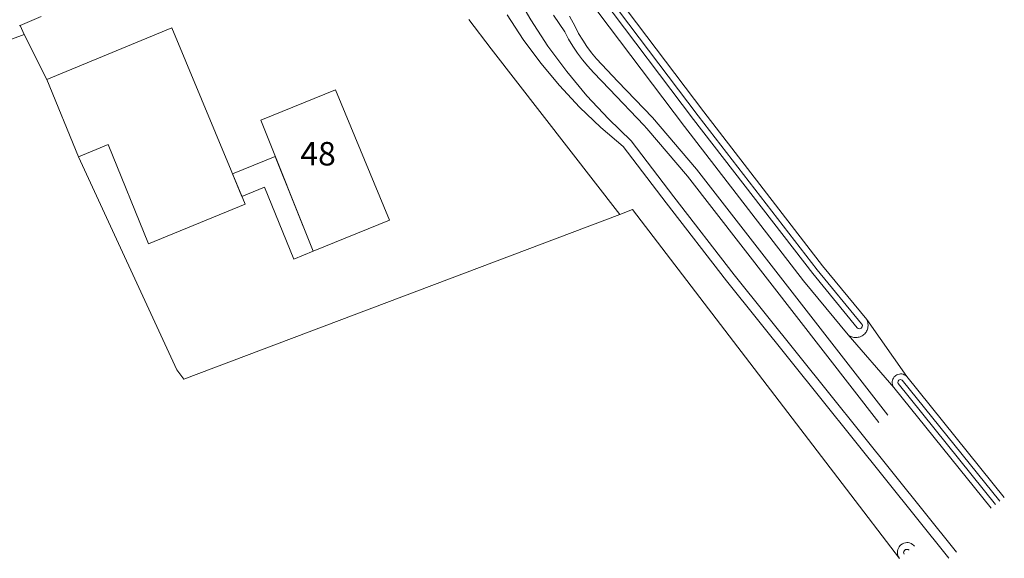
# Model space of a CAD drawing. Extents: x 140829 to 145054, y 448512 to 451778.
# Tile 64 of 152: x 142828 to 142954, y 449915 to 449984. Entities that reach past the tile are written whole.
import ezdxf

# ---------------------------------------------------------------- set-up
doc = ezdxf.new("R2010")
doc.units = 0
doc.header["$MEASUREMENT"] = 0
for name, color, linetype in [('geometrie2dBegroeidTerreindeel', 7, 'Continuous'), ('geometrie2dGebouwinstallatie', 7, 'Continuous'), ('geometrie2dGrondvlak', 7, 'Continuous'), ('geometrie2dOnbegroeidTerreindeel', 7, 'Continuous'), ('geometrie2dOndersteunendWaterdeel', 7, 'Continuous'), ('geometrie2dOndersteunendWegdeel', 7, 'Continuous'), ('geometrie2dWaterdeel', 7, 'Continuous'), ('geometrie2dWegdeel', 7, 'Continuous'), ('HUISNUMMER', 3, 'Continuous')]:
    doc.layers.add(name, color=color, linetype=linetype)
doc.styles.get("Standard").update_dxf_attribs({"font": 'arial.ttf'})

msp = doc.modelspace()

# ---------------------------------------------------------------- linework, layer by layer
at = {"layer": 'geometrie2dBegroeidTerreindeel', "linetype": 'Continuous', "lineweight": 0}
for p, q in [((142915.15, 449971.86), (142902.1, 449989.14)), ((142827.68, 449982.92), (142827.59, 449982.88)), ((142827.59, 449982.88), (142827.68, 449982.92)), ((142830.4, 449984.04), (142827.68, 449982.92)), ((142827.68, 449982.92), (142828.21, 449981.77)), ((142720.48, 449940.9), (142828.21, 449981.77)), ((142828.21, 449981.77), (142720.48, 449940.9)), ((142828.21, 449981.77), (142831.1, 449976)), ((142831.1, 449976), (142835.18, 449966.11)), ((142930.36, 449952.18), (142915.15, 449971.86)), ((142835.18, 449966.11), (142847.75, 449938.87)), ((142904.43, 449958.73), (142906.06, 449959.35)), ((142906.06, 449959.35), (142933.41, 449923.58)), ((142848.63, 449937.68), (142904.43, 449958.73)), ((142936.01, 449945.3), (142930.36, 449952.18)), ((142936.07, 449945.17), (142936.01, 449945.3)), ((142936.01, 449945.3), (142941.16, 449938)), ((142941.16, 449938), (142936.01, 449945.3)), ((142936.12, 449945.04), (142936.07, 449945.17)), ((142935.93, 449943.7), (142936, 449943.82)), ((142936, 449943.82), (142936.06, 449943.95)), ((142936.06, 449943.95), (142936.1, 449944.08)), ((142936.1, 449944.08), (142936.14, 449944.21)), ((142936.15, 449944.9), (142936.12, 449945.04)), ((142936.14, 449944.21), (142936.17, 449944.35)), ((142936.17, 449944.76), (142936.15, 449944.9)), ((142936.18, 449944.62), (142936.17, 449944.76)), ((142936.17, 449944.35), (142936.18, 449944.49)), ((142936.18, 449944.49), (142936.18, 449944.62)), ((142933.62, 449943.32), (142933.73, 449943.24)), ((142939.46, 449936.62), (142933.62, 449943.32)), ((142933.62, 449943.32), (142933.62, 449943.32)), ((142933.73, 449943.24), (142933.85, 449943.17)), ((142933.85, 449943.17), (142933.97, 449943.12)), ((142933.97, 449943.12), (142934.1, 449943.07)), ((142934.1, 449943.07), (142934.24, 449943.03)), ((142934.24, 449943.03), (142934.37, 449943)), ((142934.37, 449943), (142934.51, 449942.99)), ((142934.51, 449942.99), (142934.65, 449942.98)), ((142934.65, 449942.98), (142934.79, 449942.99)), ((142934.79, 449942.99), (142934.92, 449943.02)), ((142934.92, 449943.02), (142935.06, 449943.05)), ((142935.06, 449943.05), (142935.19, 449943.09)), ((142935.19, 449943.09), (142935.32, 449943.15)), ((142935.32, 449943.15), (142935.44, 449943.22)), ((142935.44, 449943.22), (142935.55, 449943.3)), ((142935.55, 449943.3), (142935.66, 449943.38)), ((142935.66, 449943.38), (142935.76, 449943.48)), ((142935.76, 449943.48), (142935.85, 449943.59)), ((142935.85, 449943.59), (142935.93, 449943.7)), ((142847.75, 449938.87), (142848.63, 449937.68)), ((142847.75, 449938.87), (142847.75, 449938.87)), ((142939.31, 449937.54), (142939.27, 449937.35)), ((142939.35, 449937.67), (142939.31, 449937.54)), ((142939.42, 449937.8), (142939.35, 449937.67)), ((142939.53, 449937.96), (142939.42, 449937.8)), ((142939.63, 449938.06), (142939.53, 449937.96)), ((142939.75, 449938.15), (142939.63, 449938.06)), ((142939.87, 449938.22), (142939.75, 449938.15)), ((142940.01, 449938.28), (142939.87, 449938.22)), ((142940.2, 449938.32), (142940.01, 449938.28)), ((142940.34, 449938.33), (142940.2, 449938.32)), ((142940.49, 449938.33), (142940.34, 449938.33)), ((142940.68, 449938.29), (142940.49, 449938.33)), ((142940.81, 449938.23), (142940.68, 449938.29)), ((142940.94, 449938.17), (142940.81, 449938.23)), ((142941.06, 449938.08), (142940.94, 449938.17)), ((142941.16, 449938), (142941.06, 449938.08)), ((142953.61, 449922.54), (142941.16, 449938)), ((142939.27, 449937.35), (142939.27, 449937.16)), ((142939.27, 449937.16), (142939.3, 449936.97)), ((142939.3, 449936.97), (142939.36, 449936.79)), ((142939.36, 449936.79), (142939.46, 449936.62)), ((142933.41, 449923.58), (142940.21, 449914.75))]:
    msp.add_line(p, q, dxfattribs=at)
at = {"layer": 'geometrie2dGebouwinstallatie', "linetype": 'Continuous', "lineweight": 0}
for p, q in [((142854.86, 449963.92), (142860.33, 449966.16)), ((142860.33, 449966.16), (142865.17, 449954.02)), ((142856.05, 449961.04), (142854.86, 449963.92)), ((142858.96, 449962.23), (142856.05, 449961.04)), ((142862.73, 449953.03), (142858.96, 449962.23)), ((142865.17, 449954.02), (142862.73, 449953.03)), ((142862.73, 449953.03), (142862.73, 449953.03))]:
    msp.add_line(p, q, dxfattribs=at)
at = {"layer": 'geometrie2dGrondvlak', "linetype": 'Continuous', "lineweight": 0}
for p, q in [((142831.1, 449976), (142847.11, 449982.6)), ((142847.11, 449982.6), (142856.47, 449960.03)), ((142835.18, 449966.11), (142831.1, 449976)), ((142831.1, 449976), (142831.1, 449976)), ((142858.47, 449970.8), (142868.06, 449974.66)), ((142868.06, 449974.66), (142874.93, 449957.99)), ((142865.17, 449954.02), (142858.47, 449970.8)), ((142838.97, 449967.67), (142835.18, 449966.11)), ((142844.1, 449954.99), (142838.97, 449967.67)), ((142856.47, 449960.03), (142844.1, 449954.99)), ((142874.93, 449957.99), (142865.17, 449954.02)), ((142865.17, 449954.02), (142865.17, 449954.02))]:
    msp.add_line(p, q, dxfattribs=at)
at = {"layer": 'geometrie2dOnbegroeidTerreindeel', "linetype": 'Continuous', "lineweight": 0}
for p, q in [((142827.68, 449982.92), (142830.4, 449984.04)), ((142828.21, 449981.77), (142827.68, 449982.92)), ((142885.1, 449983.68), (142887.94, 449979.93)), ((142831.1, 449976), (142828.21, 449981.77)), ((142828.21, 449981.77), (142828.21, 449981.77)), ((142847.11, 449982.6), (142831.1, 449976)), ((142856.47, 449960.03), (142847.11, 449982.6)), ((142887.94, 449979.93), (142904.43, 449958.73)), ((142868.06, 449974.66), (142858.47, 449970.8)), ((142874.93, 449957.99), (142868.06, 449974.66)), ((142858.47, 449970.8), (142865.17, 449954.02)), ((142835.18, 449966.11), (142838.97, 449967.67)), ((142838.97, 449967.67), (142844.1, 449954.99)), ((142847.75, 449938.87), (142835.18, 449966.11)), ((142844.1, 449954.99), (142856.47, 449960.03)), ((142904.43, 449958.73), (142848.63, 449937.68)), ((142865.17, 449954.02), (142874.93, 449957.99)), ((142865.17, 449954.02), (142865.17, 449954.02)), ((142848.63, 449937.68), (142847.75, 449938.87))]:
    msp.add_line(p, q, dxfattribs=at)
at = {"layer": 'geometrie2dOndersteunendWaterdeel', "linetype": 'Continuous', "lineweight": 0}
for p, q in [((142900.78, 449988.21), (142913.86, 449970.88)), ((142914.45, 449971.33), (142901.39, 449988.63)), ((142902.1, 449989.14), (142915.15, 449971.86)), ((142912.68, 449969.98), (142899.56, 449987.36)), ((142915.15, 449971.86), (142930.36, 449952.18)), ((142913.86, 449970.88), (142929.1, 449951.17)), ((142929.68, 449951.64), (142914.45, 449971.33)), ((142927.94, 449950.25), (142912.68, 449969.98)), ((142935.36, 449944.73), (142929.68, 449951.64)), ((142930.36, 449952.18), (142936.01, 449945.3)), ((142933.62, 449943.32), (142927.94, 449950.25)), ((142929.1, 449951.17), (142934.79, 449944.25)), ((142936.01, 449945.3), (142936.07, 449945.17)), ((142936.07, 449945.17), (142936.12, 449945.04)), ((142934.79, 449944.25), (142934.91, 449944.15)), ((142934.91, 449944.15), (142935.07, 449944.11)), ((142935.07, 449944.11), (142935.2, 449944.13)), ((142935.2, 449944.13), (142935.31, 449944.18)), ((142935.31, 449944.18), (142935.44, 449944.36)), ((142935.45, 449944.58), (142935.36, 449944.73)), ((142935.44, 449944.36), (142935.45, 449944.58)), ((142936, 449943.82), (142935.93, 449943.7)), ((142936.06, 449943.95), (142936, 449943.82)), ((142936.1, 449944.08), (142936.06, 449943.95)), ((142936.14, 449944.21), (142936.1, 449944.08)), ((142936.12, 449945.04), (142936.15, 449944.9)), ((142936.17, 449944.35), (142936.14, 449944.21)), ((142936.15, 449944.9), (142936.17, 449944.76)), ((142936.17, 449944.76), (142936.18, 449944.62)), ((142936.18, 449944.49), (142936.17, 449944.35)), ((142936.18, 449944.62), (142936.18, 449944.49)), ((142933.73, 449943.24), (142933.62, 449943.32)), ((142933.85, 449943.17), (142933.73, 449943.24)), ((142933.97, 449943.12), (142933.85, 449943.17)), ((142934.1, 449943.07), (142933.97, 449943.12)), ((142934.24, 449943.03), (142934.1, 449943.07)), ((142934.37, 449943), (142934.24, 449943.03)), ((142934.51, 449942.99), (142934.37, 449943)), ((142934.65, 449942.98), (142934.51, 449942.99)), ((142934.79, 449942.99), (142934.65, 449942.98)), ((142934.92, 449943.02), (142934.79, 449942.99)), ((142935.06, 449943.05), (142934.92, 449943.02)), ((142935.19, 449943.09), (142935.06, 449943.05)), ((142935.32, 449943.15), (142935.19, 449943.09)), ((142935.44, 449943.22), (142935.32, 449943.15)), ((142935.55, 449943.3), (142935.44, 449943.22)), ((142935.66, 449943.38), (142935.55, 449943.3)), ((142935.76, 449943.48), (142935.66, 449943.38)), ((142935.85, 449943.59), (142935.76, 449943.48)), ((142935.93, 449943.7), (142935.85, 449943.59)), ((142939.27, 449937.35), (142939.31, 449937.54)), ((142939.31, 449937.54), (142939.35, 449937.67)), ((142939.35, 449937.67), (142939.42, 449937.8)), ((142939.42, 449937.8), (142939.53, 449937.96)), ((142939.53, 449937.96), (142939.63, 449938.06)), ((142939.63, 449938.06), (142939.75, 449938.15)), ((142939.75, 449938.15), (142939.87, 449938.22)), ((142939.87, 449938.22), (142940.01, 449938.28)), ((142940.01, 449938.28), (142940.2, 449938.32)), ((142940.13, 449937.56), (142940.02, 449937.42)), ((142940.28, 449937.62), (142940.13, 449937.56)), ((142940.2, 449938.32), (142940.34, 449938.33)), ((142940.43, 449937.6), (142940.28, 449937.62)), ((142940.34, 449938.33), (142940.49, 449938.33)), ((142940.55, 449937.54), (142940.43, 449937.6)), ((142940.49, 449938.33), (142940.68, 449938.29)), ((142953.03, 449922.07), (142940.55, 449937.54)), ((142940.68, 449938.29), (142940.81, 449938.23)), ((142940.81, 449938.23), (142940.94, 449938.17)), ((142940.94, 449938.17), (142941.06, 449938.08)), ((142941.06, 449938.08), (142941.16, 449938)), ((142941.16, 449938), (142953.61, 449922.54)), ((142939.27, 449937.16), (142939.27, 449937.35)), ((142939.3, 449936.97), (142939.27, 449937.16)), ((142939.36, 449936.79), (142939.3, 449936.97)), ((142939.46, 449936.62), (142939.36, 449936.79)), ((142951.92, 449921.16), (142939.46, 449936.62)), ((142939.46, 449936.62), (142939.46, 449936.62)), ((142940.02, 449937.42), (142939.97, 449937.26)), ((142939.97, 449937.26), (142940.02, 449937.12)), ((142939.97, 449937.26), (142939.97, 449937.26)), ((142940.02, 449937.12), (142952.48, 449921.62)), ((142940.06, 449916.06), (142940.14, 449916.2)), ((142940.14, 449916.2), (142940.24, 449916.33)), ((142940.24, 449916.33), (142940.39, 449916.48)), ((142940.39, 449916.48), (142940.57, 449916.61)), ((142940.57, 449916.61), (142940.76, 449916.7)), ((142940.76, 449916.7), (142940.97, 449916.75)), ((142940.97, 449916.75), (142941.13, 449916.76)), ((142941.13, 449916.76), (142941.29, 449916.76)), ((142941.29, 449916.76), (142941.5, 449916.72)), ((142941.5, 449916.72), (142941.7, 449916.64)), ((142941.7, 449916.64), (142941.88, 449916.52)), ((142941.88, 449916.52), (142942, 449916.42)), ((142942, 449916.42), (142942.11, 449916.3)), ((142939.94, 449915.49), (142939.95, 449915.65)), ((142939.95, 449915.33), (142939.94, 449915.49)), ((142939.95, 449915.65), (142939.99, 449915.86)), ((142940.01, 449915.12), (142939.95, 449915.33)), ((142939.99, 449915.86), (142940.06, 449916.06)), ((142940.09, 449914.93), (142940.01, 449915.12)), ((142940.21, 449914.75), (142940.09, 449914.93)), ((142940.76, 449915.64), (142940.73, 449915.52)), ((142940.73, 449915.52), (142940.74, 449915.4)), ((142940.74, 449915.4), (142940.79, 449915.27)), ((142940.83, 449915.76), (142940.76, 449915.64)), ((142940.99, 449915.86), (142940.83, 449915.76)), ((142940.83, 449915.76), (142940.83, 449915.76)), ((142941.15, 449915.9), (142940.99, 449915.86)), ((142941.31, 449915.87), (142941.15, 449915.9)), ((142941.43, 449915.8), (142941.31, 449915.87)), ((142940.21, 449914.75), (142940.21, 449914.75))]:
    msp.add_line(p, q, dxfattribs=at)
at = {"layer": 'geometrie2dOndersteunendWegdeel', "linetype": 'Continuous', "lineweight": 0}
for p, q in [((142899.56, 449987.36), (142912.68, 449969.98)), ((142889.99, 449984.28), (142892.05, 449981.13)), ((142887.94, 449979.93), (142885.1, 449983.68)), ((142898.69, 449982.76), (142897.99, 449984.1)), ((142899.15, 449981.89), (142898.69, 449982.76)), ((142899.67, 449981.03), (142899.15, 449981.89)), ((142892.05, 449981.13), (142894.3, 449978.1)), ((142900.22, 449980.21), (142899.67, 449981.03)), ((142904.43, 449958.73), (142887.94, 449979.93)), ((142900.81, 449979.41), (142900.22, 449980.21)), ((142901.45, 449978.65), (142900.81, 449979.41)), ((142894.3, 449978.1), (142896.71, 449975.21)), ((142902.12, 449977.92), (142901.45, 449978.65)), ((142904.18, 449975.76), (142902.12, 449977.92)), ((142908.6, 449971.13), (142904.18, 449975.76)), ((142896.71, 449975.21), (142899.28, 449972.45)), ((142899.28, 449972.45), (142902, 449969.85)), ((142914.23, 449964.53), (142908.6, 449971.13)), ((142902, 449969.85), (142904.86, 449967.41)), ((142912.68, 449969.98), (142927.94, 449950.25)), ((142904.86, 449967.41), (142910.34, 449960.22)), ((142938.7, 449933.06), (142914.23, 449964.53)), ((142910.34, 449960.22), (142918.07, 449950.24)), ((142906.06, 449959.35), (142904.43, 449958.73)), ((142933.41, 449923.58), (142906.06, 449959.35)), ((142918.07, 449950.24), (142946.51, 449914.76)), ((142927.94, 449950.25), (142933.62, 449943.32)), ((142933.62, 449943.32), (142939.46, 449936.62)), ((142939.46, 449936.62), (142951.92, 449921.16)), ((142940.21, 449914.75), (142933.41, 449923.58)), ((142940.14, 449916.2), (142940.06, 449916.06)), ((142940.24, 449916.33), (142940.14, 449916.2)), ((142940.39, 449916.48), (142940.24, 449916.33)), ((142940.57, 449916.61), (142940.39, 449916.48)), ((142940.76, 449916.7), (142940.57, 449916.61)), ((142940.97, 449916.75), (142940.76, 449916.7)), ((142941.13, 449916.76), (142940.97, 449916.75)), ((142941.29, 449916.76), (142941.13, 449916.76)), ((142941.5, 449916.72), (142941.29, 449916.76)), ((142941.7, 449916.64), (142941.5, 449916.72)), ((142941.88, 449916.52), (142941.7, 449916.64)), ((142942, 449916.42), (142941.88, 449916.52)), ((142942.11, 449916.3), (142942, 449916.42)), ((142939.95, 449915.65), (142939.94, 449915.49)), ((142939.94, 449915.49), (142939.95, 449915.33)), ((142939.99, 449915.86), (142939.95, 449915.65)), ((142939.95, 449915.33), (142940.01, 449915.12)), ((142940.06, 449916.06), (142939.99, 449915.86)), ((142940.01, 449915.12), (142940.09, 449914.93)), ((142940.09, 449914.93), (142940.21, 449914.75))]:
    msp.add_line(p, q, dxfattribs=at)
at = {"layer": 'geometrie2dWaterdeel', "linetype": 'Continuous', "lineweight": 0}
for p, q in [((142913.86, 449970.88), (142900.78, 449988.21)), ((142901.39, 449988.63), (142914.45, 449971.33)), ((142929.1, 449951.17), (142913.86, 449970.88)), ((142914.45, 449971.33), (142929.68, 449951.64)), ((142929.68, 449951.64), (142935.36, 449944.73)), ((142934.79, 449944.25), (142929.1, 449951.17)), ((142934.91, 449944.15), (142934.79, 449944.25)), ((142935.07, 449944.11), (142934.91, 449944.15)), ((142935.2, 449944.13), (142935.07, 449944.11)), ((142935.31, 449944.18), (142935.2, 449944.13)), ((142935.44, 449944.36), (142935.31, 449944.18)), ((142935.36, 449944.73), (142935.45, 449944.58)), ((142935.45, 449944.58), (142935.44, 449944.36)), ((142940.02, 449937.42), (142940.13, 449937.56)), ((142940.13, 449937.56), (142940.28, 449937.62)), ((142940.28, 449937.62), (142940.43, 449937.6)), ((142940.43, 449937.6), (142940.55, 449937.54)), ((142940.55, 449937.54), (142953.03, 449922.07)), ((142939.97, 449937.26), (142940.02, 449937.42)), ((142940.02, 449937.12), (142939.97, 449937.26)), ((142939.97, 449937.26), (142939.97, 449937.26)), ((142952.48, 449921.62), (142940.02, 449937.12)), ((142940.73, 449915.52), (142940.76, 449915.64)), ((142940.74, 449915.4), (142940.73, 449915.52)), ((142940.79, 449915.27), (142940.74, 449915.4)), ((142940.76, 449915.64), (142940.83, 449915.76)), ((142940.83, 449915.76), (142940.99, 449915.86)), ((142940.83, 449915.76), (142940.83, 449915.76)), ((142940.99, 449915.86), (142941.15, 449915.9)), ((142941.15, 449915.9), (142941.31, 449915.87)), ((142941.31, 449915.87), (142941.43, 449915.8))]:
    msp.add_line(p, q, dxfattribs=at)
at = {"layer": 'geometrie2dWegdeel', "linetype": 'Continuous', "lineweight": 0}
for p, q in [((142893.03, 449983.62), (142891.02, 449987.11)), ((142891.02, 449987.11), (142893.03, 449983.62)), ((142892.05, 449981.13), (142889.99, 449984.28)), ((142895.92, 449984.23), (142897.37, 449982.1)), ((142897.37, 449982.1), (142895.92, 449984.23)), ((142895.23, 449980.24), (142893.03, 449983.62)), ((142893.03, 449983.62), (142895.23, 449980.24)), ((142897.99, 449984.1), (142898.69, 449982.76)), ((142897.37, 449982.1), (142897.87, 449981.16)), ((142897.87, 449981.16), (142897.37, 449982.1)), ((142898.69, 449982.76), (142899.15, 449981.89)), ((142899.15, 449981.89), (142899.67, 449981.03)), ((142894.3, 449978.1), (142892.05, 449981.13)), ((142897.87, 449981.16), (142898.42, 449980.25)), ((142898.42, 449980.25), (142897.87, 449981.16)), ((142899.67, 449981.03), (142900.22, 449980.21)), ((142897.63, 449977), (142895.23, 449980.24)), ((142895.23, 449980.24), (142897.63, 449977)), ((142898.42, 449980.25), (142899.02, 449979.36)), ((142899.02, 449979.36), (142898.42, 449980.25)), ((142899.02, 449979.36), (142899.65, 449978.51)), ((142899.65, 449978.51), (142899.02, 449979.36)), ((142900.22, 449980.21), (142900.81, 449979.41)), ((142900.81, 449979.41), (142901.45, 449978.65)), ((142896.71, 449975.21), (142894.3, 449978.1)), ((142899.65, 449978.51), (142900.34, 449977.69)), ((142900.34, 449977.69), (142899.65, 449978.51)), ((142901.45, 449978.65), (142902.12, 449977.92)), ((142902.12, 449977.92), (142904.18, 449975.76)), ((142900.2, 449973.9), (142897.63, 449977)), ((142897.63, 449977), (142900.2, 449973.9)), ((142900.34, 449977.69), (142901.06, 449976.9)), ((142901.06, 449976.9), (142900.34, 449977.69)), ((142901.06, 449976.9), (142903.12, 449974.74)), ((142903.12, 449974.74), (142901.06, 449976.9)), ((142904.18, 449975.76), (142908.6, 449971.13)), ((142899.28, 449972.45), (142896.71, 449975.21)), ((142903.12, 449974.74), (142907.51, 449970.14)), ((142907.51, 449970.14), (142903.12, 449974.74)), ((142902.95, 449970.95), (142900.2, 449973.9)), ((142900.2, 449973.9), (142902.95, 449970.95)), ((142902, 449969.85), (142899.28, 449972.45)), ((142905.86, 449968.17), (142902.95, 449970.95)), ((142902.95, 449970.95), (142905.86, 449968.17)), ((142908.6, 449971.13), (142914.23, 449964.53)), ((142904.86, 449967.41), (142902, 449969.85)), ((142907.51, 449970.14), (142907.86, 449969.73)), ((142907.86, 449969.73), (142907.51, 449970.14)), ((142907.86, 449969.73), (142913.07, 449963.63)), ((142913.07, 449963.63), (142907.86, 449969.73)), ((142911.33, 449960.99), (142905.86, 449968.17)), ((142905.86, 449968.17), (142911.33, 449960.99)), ((142910.34, 449960.22), (142904.86, 449967.41)), ((142914.23, 449964.53), (142938.7, 449933.06)), ((142913.07, 449963.63), (142937.55, 449932.14)), ((142937.55, 449932.14), (142913.07, 449963.63)), ((142918.07, 449950.24), (142910.34, 449960.22)), ((142911.34, 449960.98), (142911.33, 449960.99)), ((142911.33, 449960.99), (142911.34, 449960.98)), ((142919.06, 449951.02), (142911.34, 449960.98)), ((142911.34, 449960.98), (142919.06, 449951.02)), ((142946.51, 449914.76), (142918.07, 449950.24)), ((142947.49, 449915.55), (142919.06, 449951.02)), ((142919.06, 449951.02), (142947.49, 449915.55))]:
    msp.add_line(p, q, dxfattribs=at)

# ---------------------------------------------------------------- next in the draw order: texts
at = {"layer": 'HUISNUMMER', "lineweight": 0, "insert": (142863.54, 449968), "char_height": 3, "attachment_point": 1, "bg_fill": 3, "box_fill_scale": 1.5, "bg_fill_color": 256, "bg_fill_transparency": 0}
msp.add_mtext_dynamic_manual_height_columns('48', width=3, gutter_width=1, heights=[0], dxfattribs=at)

doc.saveas('drawing.dxf')
